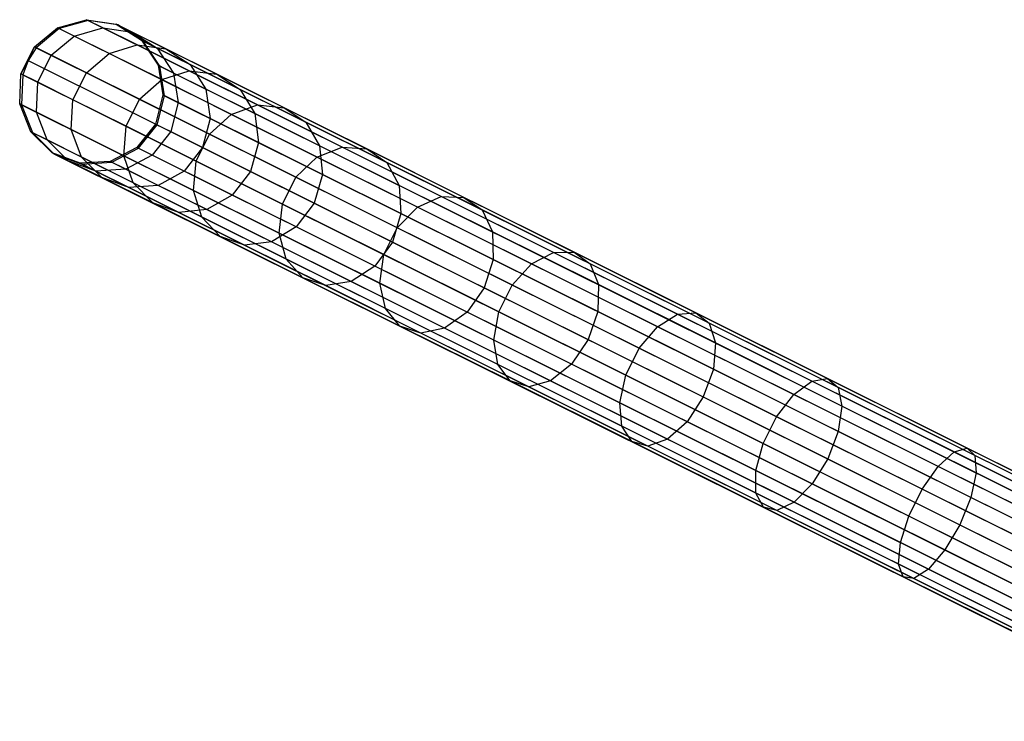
# Model space of a CAD drawing. Extents: x -102 to 102, y -101 to 102.
# Tile 140 of 256: x -91 to -77, y 36 to 46. Entities that reach past the tile are written whole.
import ezdxf

# ---------------------------------------------------------------- set-up
doc = ezdxf.new("R2010")
doc.units = 0
doc.header["$LTSCALE"] = 25.4
doc.layers.get('0').update_dxf_attribs({"linetype": 'CONTINUOUS'})

# ---------------------------------------------------------------- blocks, each defined once
blk = doc.blocks.new('NL2500011659_STL')
at = {"color": 0}
for p, q in [((-90.529, 45.719, -26.515), (-90.129, 45.831, -26.529)), ((-90.529, 45.719, -26.515), (-90.129, 45.831, -26.529)), ((-90.105, 45.819, -28.93), (-90.505, 45.707, -28.952)), ((-90.105, 45.819, -28.93), (-90.505, 45.707, -28.952)), ((-90.105, 45.819, -28.93), (-90.129, 45.831, -26.529)), ((-90.129, 45.831, -26.529), (-89.718, 45.769, -26.548)), ((-90.105, 45.819, -28.93), (-90.129, 45.831, -26.529)), ((-89.901, 45.717, -24.142), (-90.129, 45.831, -26.529)), ((-89.901, 45.717, -24.142), (-90.129, 45.831, -26.529)), ((-90.129, 45.831, -26.529), (-89.718, 45.769, -26.548)), ((-89.694, 45.758, -28.902), (-90.105, 45.819, -28.93)), ((-90.105, 45.819, -28.93), (-73.83, 37.715, -288.93)), ((-89.694, 45.758, -28.902), (-90.105, 45.819, -28.93)), ((-90.105, 45.819, -28.93), (-73.83, 37.715, -288.93)), ((-90.85, 45.454, -26.507), (-90.529, 45.719, -26.515)), ((-90.85, 45.454, -26.507), (-90.529, 45.719, -26.515)), ((-90.505, 45.707, -28.952), (-90.825, 45.442, -28.963)), ((-90.505, 45.707, -28.952), (-90.825, 45.442, -28.963)), ((-90.505, 45.707, -28.952), (-90.529, 45.719, -26.515)), ((-90.505, 45.707, -28.952), (-90.529, 45.719, -26.515)), ((-90.298, 45.604, -24.091), (-90.529, 45.719, -26.515)), ((-90.298, 45.604, -24.091), (-90.529, 45.719, -26.515)), ((-90.505, 45.707, -28.952), (-74.23, 37.603, -288.952)), ((-90.505, 45.707, -28.952), (-74.23, 37.603, -288.952)), ((-90.298, 45.604, -24.091), (-89.901, 45.717, -24.142)), ((-90.298, 45.604, -24.091), (-89.901, 45.717, -24.142)), ((-89.901, 45.717, -24.142), (-89.495, 45.658, -24.207)), ((-89.426, 45.481, -21.8), (-89.901, 45.717, -24.142)), ((-89.426, 45.481, -21.8), (-89.901, 45.717, -24.142)), ((-89.901, 45.717, -24.142), (-89.495, 45.658, -24.207)), ((-89.694, 45.758, -28.902), (-89.718, 45.769, -26.548)), ((-89.718, 45.769, -26.548), (-89.367, 45.546, -26.568)), ((-89.694, 45.758, -28.902), (-89.718, 45.769, -26.548)), ((-89.495, 45.658, -24.207), (-89.718, 45.769, -26.548)), ((-89.495, 45.658, -24.207), (-89.718, 45.769, -26.548)), ((-89.718, 45.769, -26.548), (-89.367, 45.546, -26.568)), ((-89.344, 45.535, -28.874), (-89.694, 45.758, -28.902)), ((-89.694, 45.758, -28.902), (-73.419, 37.654, -288.902)), ((-89.344, 45.535, -28.874), (-89.694, 45.758, -28.902)), ((-89.694, 45.758, -28.902), (-73.419, 37.654, -288.902)), ((-90.617, 45.338, -24.063), (-90.298, 45.604, -24.091)), ((-90.617, 45.338, -24.063), (-90.298, 45.604, -24.091)), ((-89.815, 45.364, -21.714), (-90.298, 45.604, -24.091)), ((-89.815, 45.364, -21.714), (-90.298, 45.604, -24.091)), ((-89.495, 45.658, -24.207), (-89.149, 45.438, -24.274)), ((-89.028, 45.426, -21.91), (-89.495, 45.658, -24.207)), ((-89.028, 45.426, -21.91), (-89.495, 45.658, -24.207)), ((-89.495, 45.658, -24.207), (-89.149, 45.438, -24.274)), ((-89.344, 45.535, -28.874), (-89.367, 45.546, -26.568)), ((-89.367, 45.546, -26.568), (-89.138, 45.2, -26.585)), ((-89.344, 45.535, -28.874), (-89.367, 45.546, -26.568)), ((-89.149, 45.438, -24.274), (-89.367, 45.546, -26.568)), ((-89.149, 45.438, -24.274), (-89.367, 45.546, -26.568)), ((-89.367, 45.546, -26.568), (-89.138, 45.2, -26.585)), ((-89.115, 45.189, -28.848), (-89.344, 45.535, -28.874)), ((-89.344, 45.535, -28.874), (-73.069, 37.431, -288.874)), ((-89.115, 45.189, -28.848), (-89.344, 45.535, -28.874)), ((-89.344, 45.535, -28.874), (-73.069, 37.431, -288.874)), ((-91.035, 45.082, -26.507), (-90.85, 45.454, -26.507)), ((-91.035, 45.082, -26.507), (-90.85, 45.454, -26.507)), ((-90.937, 45.266, -28.965), (-90.85, 45.454, -26.507)), ((-90.937, 45.266, -28.965), (-90.85, 45.454, -26.507)), ((-90.825, 45.442, -28.963), (-90.937, 45.266, -28.965)), ((-90.825, 45.442, -28.963), (-90.937, 45.266, -28.965)), ((-90.825, 45.442, -28.963), (-90.85, 45.454, -26.507)), ((-90.825, 45.442, -28.963), (-90.85, 45.454, -26.507)), ((-90.617, 45.338, -24.063), (-90.85, 45.454, -26.507)), ((-90.617, 45.338, -24.063), (-90.85, 45.454, -26.507)), ((-90.825, 45.442, -28.963), (-74.55, 37.338, -288.963)), ((-90.825, 45.442, -28.963), (-74.55, 37.338, -288.963)), ((-89.815, 45.364, -21.714), (-89.426, 45.481, -21.8)), ((-89.815, 45.364, -21.714), (-89.426, 45.481, -21.8)), ((-89.426, 45.481, -21.8), (-89.028, 45.426, -21.91)), ((-88.708, 45.123, -19.537), (-89.426, 45.481, -21.8)), ((-88.708, 45.123, -19.537), (-89.426, 45.481, -21.8)), ((-89.426, 45.481, -21.8), (-89.028, 45.426, -21.91)), ((-89.149, 45.438, -24.274), (-88.924, 45.093, -24.333)), ((-88.692, 45.21, -22.025), (-89.149, 45.438, -24.274)), ((-88.692, 45.21, -22.025), (-89.149, 45.438, -24.274)), ((-89.149, 45.438, -24.274), (-88.924, 45.093, -24.333)), ((-89.028, 45.426, -21.91), (-88.692, 45.21, -22.025)), ((-88.325, 45.076, -19.691), (-89.028, 45.426, -21.91)), ((-88.325, 45.076, -19.691), (-89.028, 45.426, -21.91)), ((-89.028, 45.426, -21.91), (-88.692, 45.21, -22.025)), ((-90.937, 45.266, -28.965), (-91.035, 45.082, -26.507)), ((-90.937, 45.266, -28.965), (-91.035, 45.082, -26.507)), ((-90.937, 45.266, -28.965), (-91.01, 45.07, -28.963)), ((-90.937, 45.266, -28.965), (-91.01, 45.07, -28.963)), ((-90.937, 45.266, -28.965), (-74.662, 37.162, -288.965)), ((-90.937, 45.266, -28.965), (-74.662, 37.162, -288.965)), ((-90.802, 44.966, -24.063), (-90.617, 45.338, -24.063)), ((-90.802, 44.966, -24.063), (-90.617, 45.338, -24.063)), ((-90.13, 45.096, -21.667), (-90.617, 45.338, -24.063)), ((-90.13, 45.096, -21.667), (-90.617, 45.338, -24.063)), ((-90.13, 45.096, -21.667), (-89.815, 45.364, -21.714)), ((-90.13, 45.096, -21.667), (-89.815, 45.364, -21.714)), ((-89.087, 45.001, -19.417), (-89.815, 45.364, -21.714)), ((-89.087, 45.001, -19.417), (-89.815, 45.364, -21.714)), ((-89.115, 45.189, -28.848), (-89.138, 45.2, -26.585)), ((-89.138, 45.2, -26.585), (-89.07, 44.79, -26.596)), ((-89.115, 45.189, -28.848), (-89.138, 45.2, -26.585)), ((-88.924, 45.093, -24.333), (-89.138, 45.2, -26.585)), ((-88.924, 45.093, -24.333), (-89.138, 45.2, -26.585)), ((-89.138, 45.2, -26.585), (-89.07, 44.79, -26.596)), ((-89.047, 44.779, -28.831), (-89.115, 45.189, -28.848)), ((-89.115, 45.189, -28.848), (-72.84, 37.085, -288.848)), ((-89.047, 44.779, -28.831), (-89.115, 45.189, -28.848)), ((-89.115, 45.189, -28.848), (-72.84, 37.085, -288.848)), ((-89.087, 45.001, -19.417), (-88.708, 45.123, -19.537)), ((-89.087, 45.001, -19.417), (-88.708, 45.123, -19.537)), ((-88.708, 45.123, -19.537), (-88.325, 45.076, -19.691)), ((-87.759, 44.651, -17.383), (-88.708, 45.123, -19.537)), ((-87.759, 44.651, -17.383), (-88.708, 45.123, -19.537)), ((-88.708, 45.123, -19.537), (-88.325, 45.076, -19.691)), ((-88.692, 45.21, -22.025), (-88.475, 44.87, -22.125)), ((-88.003, 44.867, -19.851), (-88.692, 45.21, -22.025)), ((-88.003, 44.867, -19.851), (-88.692, 45.21, -22.025)), ((-88.692, 45.21, -22.025), (-88.475, 44.87, -22.125)), ((-91.053, 44.667, -26.515), (-91.035, 45.082, -26.507)), ((-91.053, 44.667, -26.515), (-91.035, 45.082, -26.507)), ((-91.01, 45.07, -28.963), (-91.035, 45.082, -26.507)), ((-91.01, 45.07, -28.963), (-91.035, 45.082, -26.507)), ((-90.802, 44.966, -24.063), (-91.035, 45.082, -26.507)), ((-90.802, 44.966, -24.063), (-91.035, 45.082, -26.507)), ((-91.01, 45.07, -28.963), (-91.029, 44.655, -28.952)), ((-91.01, 45.07, -28.963), (-91.029, 44.655, -28.952)), ((-91.01, 45.07, -28.963), (-74.735, 36.966, -288.963)), ((-91.01, 45.07, -28.963), (-74.735, 36.966, -288.963)), ((-90.316, 44.724, -21.667), (-90.13, 45.096, -21.667)), ((-90.316, 44.724, -21.667), (-90.13, 45.096, -21.667)), ((-89.396, 44.731, -19.351), (-90.13, 45.096, -21.667)), ((-89.396, 44.731, -19.351), (-90.13, 45.096, -21.667)), ((-89.396, 44.731, -19.351), (-89.087, 45.001, -19.417)), ((-89.396, 44.731, -19.351), (-89.087, 45.001, -19.417)), ((-88.124, 44.521, -17.231), (-89.087, 45.001, -19.417)), ((-88.124, 44.521, -17.231), (-89.087, 45.001, -19.417)), ((-88.924, 45.093, -24.333), (-88.858, 44.685, -24.373)), ((-88.475, 44.87, -22.125), (-88.924, 45.093, -24.333)), ((-88.475, 44.87, -22.125), (-88.924, 45.093, -24.333)), ((-88.924, 45.093, -24.333), (-88.858, 44.685, -24.373)), ((-88.325, 45.076, -19.691), (-88.003, 44.867, -19.851)), ((-87.394, 44.612, -17.578), (-88.325, 45.076, -19.691)), ((-87.394, 44.612, -17.578), (-88.325, 45.076, -19.691)), ((-88.325, 45.076, -19.691), (-88.003, 44.867, -19.851)), ((-90.822, 44.552, -24.091), (-90.802, 44.966, -24.063)), ((-90.822, 44.552, -24.091), (-90.802, 44.966, -24.063)), ((-90.316, 44.724, -21.667), (-90.802, 44.966, -24.063)), ((-90.316, 44.724, -21.667), (-90.802, 44.966, -24.063)), ((-88.475, 44.87, -22.125), (-88.415, 44.464, -22.193)), ((-87.799, 44.533, -19.991), (-88.475, 44.87, -22.125)), ((-87.799, 44.533, -19.991), (-88.475, 44.87, -22.125)), ((-88.475, 44.87, -22.125), (-88.415, 44.464, -22.193)), ((-88.003, 44.867, -19.851), (-87.799, 44.533, -19.991)), ((-87.091, 44.413, -17.782), (-88.003, 44.867, -19.851)), ((-87.091, 44.413, -17.782), (-88.003, 44.867, -19.851)), ((-88.003, 44.867, -19.851), (-87.799, 44.533, -19.991)), ((-90.339, 44.311, -21.714), (-90.316, 44.724, -21.667)), ((-90.339, 44.311, -21.714), (-90.316, 44.724, -21.667)), ((-89.581, 44.358, -19.351), (-90.316, 44.724, -21.667)), ((-89.581, 44.358, -19.351), (-90.316, 44.724, -21.667)), ((-89.581, 44.358, -19.351), (-89.396, 44.731, -19.351)), ((-89.581, 44.358, -19.351), (-89.396, 44.731, -19.351)), ((-88.425, 44.247, -17.147), (-89.396, 44.731, -19.351)), ((-88.425, 44.247, -17.147), (-89.396, 44.731, -19.351)), ((-89.07, 44.79, -26.596), (-89.173, 44.387, -26.6)), ((-89.07, 44.79, -26.596), (-89.173, 44.387, -26.6)), ((-89.151, 44.376, -28.825), (-89.047, 44.779, -28.831)), ((-89.151, 44.376, -28.825), (-89.047, 44.779, -28.831)), ((-89.047, 44.779, -28.831), (-89.07, 44.79, -26.596)), ((-89.047, 44.779, -28.831), (-89.07, 44.79, -26.596)), ((-88.858, 44.685, -24.373), (-89.07, 44.79, -26.596)), ((-88.858, 44.685, -24.373), (-89.07, 44.79, -26.596)), ((-89.047, 44.779, -28.831), (-72.772, 36.675, -288.831)), ((-89.047, 44.779, -28.831), (-72.772, 36.675, -288.831)), ((-91.029, 44.655, -28.952), (-91.053, 44.667, -26.515)), ((-91.029, 44.655, -28.952), (-91.053, 44.667, -26.515)), ((-90.901, 44.28, -26.529), (-91.053, 44.667, -26.515)), ((-90.822, 44.552, -24.091), (-91.053, 44.667, -26.515)), ((-90.901, 44.28, -26.529), (-91.053, 44.667, -26.515)), ((-90.822, 44.552, -24.091), (-91.053, 44.667, -26.515)), ((-91.029, 44.655, -28.952), (-90.877, 44.268, -28.93)), ((-91.029, 44.655, -28.952), (-90.877, 44.268, -28.93)), ((-91.029, 44.655, -28.952), (-74.754, 36.551, -288.952)), ((-91.029, 44.655, -28.952), (-74.754, 36.551, -288.952)), ((-88.858, 44.685, -24.373), (-88.963, 44.283, -24.387)), ((-88.858, 44.685, -24.373), (-88.963, 44.283, -24.387)), ((-88.415, 44.464, -22.193), (-88.858, 44.685, -24.373)), ((-88.415, 44.464, -22.193), (-88.858, 44.685, -24.373)), ((-88.124, 44.521, -17.231), (-87.759, 44.651, -17.383)), ((-88.124, 44.521, -17.231), (-87.759, 44.651, -17.383)), ((-87.759, 44.651, -17.383), (-87.394, 44.612, -17.578)), ((-86.591, 44.069, -15.368), (-87.759, 44.651, -17.383)), ((-86.591, 44.069, -15.368), (-87.759, 44.651, -17.383)), ((-87.759, 44.651, -17.383), (-87.394, 44.612, -17.578)), ((-87.394, 44.612, -17.578), (-87.091, 44.413, -17.782)), ((-86.248, 44.042, -15.602), (-87.394, 44.612, -17.578)), ((-86.248, 44.042, -15.602), (-87.394, 44.612, -17.578)), ((-87.394, 44.612, -17.578), (-87.091, 44.413, -17.782)), ((-90.673, 44.167, -24.142), (-90.822, 44.552, -24.091)), ((-90.339, 44.311, -21.714), (-90.822, 44.552, -24.091)), ((-90.673, 44.167, -24.142), (-90.822, 44.552, -24.091)), ((-90.339, 44.311, -21.714), (-90.822, 44.552, -24.091)), ((-88.415, 44.464, -22.193), (-88.522, 44.063, -22.217)), ((-88.415, 44.464, -22.193), (-88.522, 44.063, -22.217)), ((-88.425, 44.247, -17.147), (-88.124, 44.521, -17.231)), ((-88.425, 44.247, -17.147), (-88.124, 44.521, -17.231)), ((-87.747, 44.132, -20.086), (-88.415, 44.464, -22.193)), ((-87.747, 44.132, -20.086), (-88.415, 44.464, -22.193)), ((-86.938, 43.931, -15.185), (-88.124, 44.521, -17.231)), ((-86.938, 43.931, -15.185), (-88.124, 44.521, -17.231)), ((-87.799, 44.533, -19.991), (-87.747, 44.132, -20.086)), ((-86.903, 44.087, -17.96), (-87.799, 44.533, -19.991)), ((-86.903, 44.087, -17.96), (-87.799, 44.533, -19.991)), ((-87.799, 44.533, -19.991), (-87.747, 44.132, -20.086)), ((-90.198, 43.93, -21.8), (-90.339, 44.311, -21.714)), ((-89.611, 43.949, -19.417), (-90.339, 44.311, -21.714)), ((-90.198, 43.93, -21.8), (-90.339, 44.311, -21.714)), ((-89.611, 43.949, -19.417), (-90.339, 44.311, -21.714)), ((-89.611, 43.949, -19.417), (-89.581, 44.358, -19.351)), ((-89.611, 43.949, -19.417), (-89.581, 44.358, -19.351)), ((-88.61, 43.875, -17.147), (-89.581, 44.358, -19.351)), ((-88.61, 43.875, -17.147), (-89.581, 44.358, -19.351)), ((-89.173, 44.387, -26.6), (-89.432, 44.062, -26.596)), ((-89.173, 44.387, -26.6), (-89.432, 44.062, -26.596)), ((-89.41, 44.051, -28.831), (-89.151, 44.376, -28.825)), ((-89.41, 44.051, -28.831), (-89.151, 44.376, -28.825)), ((-89.151, 44.376, -28.825), (-89.173, 44.387, -26.6)), ((-89.151, 44.376, -28.825), (-89.173, 44.387, -26.6)), ((-89.173, 44.387, -26.6), (-88.963, 44.283, -24.387)), ((-89.173, 44.387, -26.6), (-88.963, 44.283, -24.387)), ((-89.151, 44.376, -28.825), (-72.876, 36.272, -288.825)), ((-89.151, 44.376, -28.825), (-72.876, 36.272, -288.825)), ((-87.091, 44.413, -17.782), (-86.903, 44.087, -17.96)), ((-85.969, 43.854, -15.847), (-87.091, 44.413, -17.782)), ((-85.969, 43.854, -15.847), (-87.091, 44.413, -17.782)), ((-87.091, 44.413, -17.782), (-86.903, 44.087, -17.96)), ((-90.877, 44.268, -28.93), (-90.901, 44.28, -26.529)), ((-90.877, 44.268, -28.93), (-90.901, 44.28, -26.529)), ((-90.604, 43.989, -26.548), (-90.901, 44.28, -26.529)), ((-90.673, 44.167, -24.142), (-90.901, 44.28, -26.529)), ((-90.604, 43.989, -26.548), (-90.901, 44.28, -26.529)), ((-90.673, 44.167, -24.142), (-90.901, 44.28, -26.529)), ((-90.877, 44.268, -28.93), (-90.581, 43.977, -28.902)), ((-90.877, 44.268, -28.93), (-90.581, 43.977, -28.902)), ((-90.877, 44.268, -28.93), (-74.602, 36.164, -288.93)), ((-90.877, 44.268, -28.93), (-74.602, 36.164, -288.93)), ((-90.381, 43.878, -24.207), (-90.673, 44.167, -24.142)), ((-90.198, 43.93, -21.8), (-90.673, 44.167, -24.142)), ((-90.381, 43.878, -24.207), (-90.673, 44.167, -24.142)), ((-90.198, 43.93, -21.8), (-90.673, 44.167, -24.142)), ((-88.963, 44.283, -24.387), (-89.22, 43.956, -24.373)), ((-88.963, 44.283, -24.387), (-89.22, 43.956, -24.373)), ((-88.963, 44.283, -24.387), (-88.522, 44.063, -22.217)), ((-88.963, 44.283, -24.387), (-88.522, 44.063, -22.217)), ((-88.61, 43.875, -17.147), (-88.425, 44.247, -17.147)), ((-88.61, 43.875, -17.147), (-88.425, 44.247, -17.147)), ((-87.229, 43.651, -15.085), (-88.425, 44.247, -17.147)), ((-87.229, 43.651, -15.085), (-88.425, 44.247, -17.147)), ((-89.432, 44.062, -26.596), (-89.801, 43.87, -26.585)), ((-89.432, 44.062, -26.596), (-89.801, 43.87, -26.585)), ((-89.778, 43.858, -28.848), (-89.41, 44.051, -28.831)), ((-89.778, 43.858, -28.848), (-89.41, 44.051, -28.831)), ((-89.41, 44.051, -28.831), (-89.432, 44.062, -26.596)), ((-89.41, 44.051, -28.831), (-89.432, 44.062, -26.596)), ((-89.22, 43.956, -24.373), (-89.432, 44.062, -26.596)), ((-89.22, 43.956, -24.373), (-89.432, 44.062, -26.596)), ((-89.41, 44.051, -28.831), (-73.135, 35.947, -288.831)), ((-89.41, 44.051, -28.831), (-73.135, 35.947, -288.831)), ((-88.522, 44.063, -22.217), (-88.778, 43.736, -22.193)), ((-88.522, 44.063, -22.217), (-88.778, 43.736, -22.193)), ((-88.522, 44.063, -22.217), (-87.857, 43.732, -20.12)), ((-88.522, 44.063, -22.217), (-87.857, 43.732, -20.12)), ((-87.747, 44.132, -20.086), (-87.857, 43.732, -20.12)), ((-87.747, 44.132, -20.086), (-87.857, 43.732, -20.12)), ((-86.863, 43.691, -18.081), (-87.747, 44.132, -20.086)), ((-86.863, 43.691, -18.081), (-87.747, 44.132, -20.086)), ((-86.938, 43.931, -15.185), (-86.591, 44.069, -15.368)), ((-86.938, 43.931, -15.185), (-86.591, 44.069, -15.368)), ((-86.903, 44.087, -17.96), (-86.863, 43.691, -18.081)), ((-85.802, 43.539, -16.06), (-86.903, 44.087, -17.96)), ((-85.802, 43.539, -16.06), (-86.903, 44.087, -17.96)), ((-86.903, 44.087, -17.96), (-86.863, 43.691, -18.081)), ((-86.591, 44.069, -15.368), (-86.248, 44.042, -15.602)), ((-85.219, 43.386, -13.519), (-86.591, 44.069, -15.368)), ((-85.219, 43.386, -13.519), (-86.591, 44.069, -15.368)), ((-86.591, 44.069, -15.368), (-86.248, 44.042, -15.602)), ((-86.248, 44.042, -15.602), (-85.969, 43.854, -15.847)), ((-84.903, 43.372, -13.789), (-86.248, 44.042, -15.602)), ((-84.903, 43.372, -13.789), (-86.248, 44.042, -15.602)), ((-86.248, 44.042, -15.602), (-85.969, 43.854, -15.847)), ((-90.581, 43.977, -28.902), (-90.604, 43.989, -26.548)), ((-90.581, 43.977, -28.902), (-90.604, 43.989, -26.548)), ((-90.215, 43.844, -26.568), (-90.604, 43.989, -26.548)), ((-90.381, 43.878, -24.207), (-90.604, 43.989, -26.548)), ((-90.215, 43.844, -26.568), (-90.604, 43.989, -26.548)), ((-90.381, 43.878, -24.207), (-90.604, 43.989, -26.548)), ((-90.581, 43.977, -28.902), (-90.192, 43.832, -28.874)), ((-90.581, 43.977, -28.902), (-90.192, 43.832, -28.874)), ((-90.581, 43.977, -28.902), (-74.306, 35.873, -288.902)), ((-90.581, 43.977, -28.902), (-74.306, 35.873, -288.902)), ((-89.915, 43.646, -21.91), (-90.198, 43.93, -21.8)), ((-89.48, 43.573, -19.537), (-90.198, 43.93, -21.8)), ((-89.915, 43.646, -21.91), (-90.198, 43.93, -21.8)), ((-89.48, 43.573, -19.537), (-90.198, 43.93, -21.8)), ((-89.48, 43.573, -19.537), (-89.611, 43.949, -19.417)), ((-88.648, 43.469, -17.231), (-89.611, 43.949, -19.417)), ((-89.48, 43.573, -19.537), (-89.611, 43.949, -19.417)), ((-88.648, 43.469, -17.231), (-89.611, 43.949, -19.417)), ((-89.22, 43.956, -24.373), (-89.586, 43.763, -24.333)), ((-89.22, 43.956, -24.373), (-89.586, 43.763, -24.333)), ((-88.778, 43.736, -22.193), (-89.22, 43.956, -24.373)), ((-88.778, 43.736, -22.193), (-89.22, 43.956, -24.373)), ((-87.229, 43.651, -15.085), (-86.938, 43.931, -15.185)), ((-87.229, 43.651, -15.085), (-86.938, 43.931, -15.185)), ((-85.546, 43.238, -13.308), (-86.938, 43.931, -15.185)), ((-85.546, 43.238, -13.308), (-86.938, 43.931, -15.185)), ((-89.997, 43.735, -24.274), (-90.381, 43.878, -24.207)), ((-89.915, 43.646, -21.91), (-90.381, 43.878, -24.207)), ((-89.997, 43.735, -24.274), (-90.381, 43.878, -24.207)), ((-89.915, 43.646, -21.91), (-90.381, 43.878, -24.207)), ((-89.801, 43.87, -26.585), (-90.215, 43.844, -26.568)), ((-89.801, 43.87, -26.585), (-90.215, 43.844, -26.568)), ((-90.192, 43.832, -28.874), (-90.215, 43.844, -26.568)), ((-90.192, 43.832, -28.874), (-90.215, 43.844, -26.568)), ((-89.997, 43.735, -24.274), (-90.215, 43.844, -26.568)), ((-89.997, 43.735, -24.274), (-90.215, 43.844, -26.568)), ((-90.192, 43.832, -28.874), (-89.778, 43.858, -28.848)), ((-90.192, 43.832, -28.874), (-89.778, 43.858, -28.848)), ((-90.192, 43.832, -28.874), (-73.917, 35.728, -288.874)), ((-90.192, 43.832, -28.874), (-73.917, 35.728, -288.874)), ((-89.586, 43.763, -24.333), (-89.997, 43.735, -24.274)), ((-89.586, 43.763, -24.333), (-89.997, 43.735, -24.274)), ((-89.778, 43.858, -28.848), (-89.801, 43.87, -26.585)), ((-89.778, 43.858, -28.848), (-89.801, 43.87, -26.585)), ((-89.586, 43.763, -24.333), (-89.801, 43.87, -26.585)), ((-89.586, 43.763, -24.333), (-89.801, 43.87, -26.585)), ((-89.778, 43.858, -28.848), (-73.503, 35.754, -288.848)), ((-89.778, 43.858, -28.848), (-73.503, 35.754, -288.848)), ((-89.138, 43.539, -22.125), (-89.586, 43.763, -24.333)), ((-89.138, 43.539, -22.125), (-89.586, 43.763, -24.333)), ((-88.648, 43.469, -17.231), (-88.61, 43.875, -17.147)), ((-88.648, 43.469, -17.231), (-88.61, 43.875, -17.147)), ((-87.414, 43.279, -15.085), (-88.61, 43.875, -17.147)), ((-87.414, 43.279, -15.085), (-88.61, 43.875, -17.147)), ((-85.969, 43.854, -15.847), (-85.802, 43.539, -16.06)), ((-84.652, 43.198, -14.071), (-85.969, 43.854, -15.847)), ((-84.652, 43.198, -14.071), (-85.969, 43.854, -15.847)), ((-85.969, 43.854, -15.847), (-85.802, 43.539, -16.06)), ((-89.54, 43.508, -22.025), (-89.997, 43.735, -24.274)), ((-89.54, 43.508, -22.025), (-89.997, 43.735, -24.274)), ((-89.54, 43.508, -22.025), (-89.915, 43.646, -21.91)), ((-89.211, 43.295, -19.691), (-89.915, 43.646, -21.91)), ((-89.54, 43.508, -22.025), (-89.915, 43.646, -21.91)), ((-89.211, 43.295, -19.691), (-89.915, 43.646, -21.91)), ((-88.778, 43.736, -22.193), (-89.138, 43.539, -22.125)), ((-88.778, 43.736, -22.193), (-89.138, 43.539, -22.125)), ((-88.11, 43.403, -20.086), (-88.778, 43.736, -22.193)), ((-88.11, 43.403, -20.086), (-88.778, 43.736, -22.193)), ((-87.857, 43.732, -20.12), (-88.11, 43.403, -20.086)), ((-87.857, 43.732, -20.12), (-88.11, 43.403, -20.086)), ((-87.857, 43.732, -20.12), (-86.977, 43.294, -18.123)), ((-87.857, 43.732, -20.12), (-86.977, 43.294, -18.123)), ((-87.414, 43.279, -15.085), (-87.229, 43.651, -15.085)), ((-87.414, 43.279, -15.085), (-87.229, 43.651, -15.085)), ((-85.826, 42.953, -13.193), (-87.229, 43.651, -15.085)), ((-85.826, 42.953, -13.193), (-87.229, 43.651, -15.085)), ((-86.863, 43.691, -18.081), (-86.977, 43.294, -18.123)), ((-86.863, 43.691, -18.081), (-86.977, 43.294, -18.123)), ((-85.775, 43.15, -16.204), (-86.863, 43.691, -18.081)), ((-85.775, 43.15, -16.204), (-86.863, 43.691, -18.081)), ((-89.138, 43.539, -22.125), (-89.54, 43.508, -22.025)), ((-89.138, 43.539, -22.125), (-89.54, 43.508, -22.025)), ((-88.851, 43.164, -19.851), (-89.54, 43.508, -22.025)), ((-88.851, 43.164, -19.851), (-89.54, 43.508, -22.025)), ((-89.211, 43.295, -19.691), (-89.48, 43.573, -19.537)), ((-88.531, 43.1, -17.383), (-89.48, 43.573, -19.537)), ((-89.211, 43.295, -19.691), (-89.48, 43.573, -19.537)), ((-88.531, 43.1, -17.383), (-89.48, 43.573, -19.537)), ((-88.461, 43.203, -19.991), (-89.138, 43.539, -22.125)), ((-88.461, 43.203, -19.991), (-89.138, 43.539, -22.125)), ((-85.802, 43.539, -16.06), (-85.775, 43.15, -16.204)), ((-84.509, 42.895, -14.316), (-85.802, 43.539, -16.06)), ((-84.509, 42.895, -14.316), (-85.802, 43.539, -16.06)), ((-85.802, 43.539, -16.06), (-85.775, 43.15, -16.204)), ((-88.531, 43.1, -17.383), (-88.648, 43.469, -17.231)), ((-87.462, 42.878, -15.185), (-88.648, 43.469, -17.231)), ((-88.531, 43.1, -17.383), (-88.648, 43.469, -17.231)), ((-87.462, 42.878, -15.185), (-88.648, 43.469, -17.231)), ((-88.11, 43.403, -20.086), (-88.461, 43.203, -19.991)), ((-88.11, 43.403, -20.086), (-88.461, 43.203, -19.991)), ((-87.226, 42.963, -18.081), (-88.11, 43.403, -20.086)), ((-87.226, 42.963, -18.081), (-88.11, 43.403, -20.086)), ((-85.546, 43.238, -13.308), (-85.219, 43.386, -13.519)), ((-85.546, 43.238, -13.308), (-85.219, 43.386, -13.519)), ((-85.219, 43.386, -13.519), (-84.903, 43.372, -13.789)), ((-83.664, 42.612, -11.862), (-85.219, 43.386, -13.519)), ((-83.664, 42.612, -11.862), (-85.219, 43.386, -13.519)), ((-85.219, 43.386, -13.519), (-84.903, 43.372, -13.789)), ((-84.903, 43.372, -13.789), (-84.652, 43.198, -14.071)), ((-83.378, 42.613, -12.164), (-84.903, 43.372, -13.789)), ((-83.378, 42.613, -12.164), (-84.903, 43.372, -13.789)), ((-84.903, 43.372, -13.789), (-84.652, 43.198, -14.071)), ((-88.851, 43.164, -19.851), (-89.211, 43.295, -19.691)), ((-88.28, 42.832, -17.578), (-89.211, 43.295, -19.691)), ((-88.851, 43.164, -19.851), (-89.211, 43.295, -19.691)), ((-88.28, 42.832, -17.578), (-89.211, 43.295, -19.691)), ((-87.462, 42.878, -15.185), (-87.414, 43.279, -15.085)), ((-87.462, 42.878, -15.185), (-87.414, 43.279, -15.085)), ((-86.011, 42.581, -13.193), (-87.414, 43.279, -15.085)), ((-86.011, 42.581, -13.193), (-87.414, 43.279, -15.085)), ((-86.977, 43.294, -18.123), (-87.226, 42.963, -18.081)), ((-86.977, 43.294, -18.123), (-87.226, 42.963, -18.081)), ((-86.977, 43.294, -18.123), (-85.894, 42.755, -16.256)), ((-86.977, 43.294, -18.123), (-85.894, 42.755, -16.256)), ((-85.826, 42.953, -13.193), (-85.546, 43.238, -13.308)), ((-85.826, 42.953, -13.193), (-85.546, 43.238, -13.308)), ((-83.967, 42.452, -11.626), (-85.546, 43.238, -13.308)), ((-83.967, 42.452, -11.626), (-85.546, 43.238, -13.308)), ((-88.461, 43.203, -19.991), (-88.851, 43.164, -19.851)), ((-88.461, 43.203, -19.991), (-88.851, 43.164, -19.851)), ((-87.939, 42.71, -17.782), (-88.851, 43.164, -19.851)), ((-87.939, 42.71, -17.782), (-88.851, 43.164, -19.851)), ((-88.28, 42.832, -17.578), (-88.531, 43.1, -17.383)), ((-87.363, 42.518, -15.368), (-88.531, 43.1, -17.383)), ((-88.28, 42.832, -17.578), (-88.531, 43.1, -17.383)), ((-87.363, 42.518, -15.368), (-88.531, 43.1, -17.383)), ((-87.566, 42.757, -17.96), (-88.461, 43.203, -19.991)), ((-87.566, 42.757, -17.96), (-88.461, 43.203, -19.991)), ((-85.775, 43.15, -16.204), (-85.894, 42.755, -16.256)), ((-85.775, 43.15, -16.204), (-85.894, 42.755, -16.256)), ((-84.499, 42.514, -14.483), (-85.775, 43.15, -16.204)), ((-84.499, 42.514, -14.483), (-85.775, 43.15, -16.204)), ((-84.652, 43.198, -14.071), (-84.509, 42.895, -14.316)), ((-83.158, 42.454, -12.479), (-84.652, 43.198, -14.071)), ((-83.158, 42.454, -12.479), (-84.652, 43.198, -14.071)), ((-84.652, 43.198, -14.071), (-84.509, 42.895, -14.316)), ((-87.226, 42.963, -18.081), (-87.566, 42.757, -17.96)), ((-87.226, 42.963, -18.081), (-87.566, 42.757, -17.96)), ((-86.138, 42.422, -16.204), (-87.226, 42.963, -18.081)), ((-86.138, 42.422, -16.204), (-87.226, 42.963, -18.081)), ((-86.011, 42.581, -13.193), (-85.826, 42.953, -13.193)), ((-86.011, 42.581, -13.193), (-85.826, 42.953, -13.193)), ((-84.234, 42.16, -11.497), (-85.826, 42.953, -13.193)), ((-84.234, 42.16, -11.497), (-85.826, 42.953, -13.193)), ((-87.939, 42.71, -17.782), (-88.28, 42.832, -17.578)), ((-87.135, 42.261, -15.602), (-88.28, 42.832, -17.578)), ((-87.939, 42.71, -17.782), (-88.28, 42.832, -17.578)), ((-87.135, 42.261, -15.602), (-88.28, 42.832, -17.578)), ((-87.363, 42.518, -15.368), (-87.462, 42.878, -15.185)), ((-86.07, 42.185, -13.308), (-87.462, 42.878, -15.185)), ((-87.363, 42.518, -15.368), (-87.462, 42.878, -15.185)), ((-86.07, 42.185, -13.308), (-87.462, 42.878, -15.185)), ((-84.509, 42.895, -14.316), (-84.499, 42.514, -14.483)), ((-83.042, 42.165, -12.754), (-84.509, 42.895, -14.316)), ((-83.042, 42.165, -12.754), (-84.509, 42.895, -14.316)), ((-84.509, 42.895, -14.316), (-84.499, 42.514, -14.483)), ((-87.566, 42.757, -17.96), (-87.939, 42.71, -17.782)), ((-87.566, 42.757, -17.96), (-87.939, 42.71, -17.782)), ((-86.817, 42.152, -15.847), (-87.939, 42.71, -17.782)), ((-86.817, 42.152, -15.847), (-87.939, 42.71, -17.782)), ((-86.464, 42.208, -16.06), (-87.566, 42.757, -17.96)), ((-86.464, 42.208, -16.06), (-87.566, 42.757, -17.96)), ((-85.894, 42.755, -16.256), (-86.138, 42.422, -16.204)), ((-85.894, 42.755, -16.256), (-86.138, 42.422, -16.204)), ((-85.894, 42.755, -16.256), (-84.623, 42.122, -14.542)), ((-85.894, 42.755, -16.256), (-84.623, 42.122, -14.542)), ((-86.07, 42.185, -13.308), (-86.011, 42.581, -13.193)), ((-86.07, 42.185, -13.308), (-86.011, 42.581, -13.193)), ((-84.42, 41.788, -11.497), (-86.011, 42.581, -13.193)), ((-84.42, 41.788, -11.497), (-86.011, 42.581, -13.193)), ((-83.967, 42.452, -11.626), (-83.664, 42.612, -11.862)), ((-83.967, 42.452, -11.626), (-83.664, 42.612, -11.862)), ((-83.664, 42.612, -11.862), (-83.378, 42.613, -12.164)), ((-83.664, 42.612, -11.862), (-83.378, 42.613, -12.164)), ((-81.946, 41.756, -10.419), (-83.664, 42.612, -11.862)), ((-81.946, 41.756, -10.419), (-83.664, 42.612, -11.862)), ((-83.378, 42.613, -12.164), (-83.158, 42.454, -12.479)), ((-81.693, 41.774, -10.749), (-83.378, 42.613, -12.164)), ((-81.693, 41.774, -10.749), (-83.378, 42.613, -12.164)), ((-83.378, 42.613, -12.164), (-83.158, 42.454, -12.479)), ((-87.135, 42.261, -15.602), (-87.363, 42.518, -15.368)), ((-85.991, 41.836, -13.519), (-87.363, 42.518, -15.368)), ((-87.135, 42.261, -15.602), (-87.363, 42.518, -15.368)), ((-85.991, 41.836, -13.519), (-87.363, 42.518, -15.368)), ((-86.138, 42.422, -16.204), (-86.464, 42.208, -16.06)), ((-86.138, 42.422, -16.204), (-86.464, 42.208, -16.06)), ((-84.861, 41.786, -14.483), (-86.138, 42.422, -16.204)), ((-84.861, 41.786, -14.483), (-86.138, 42.422, -16.204)), ((-84.499, 42.514, -14.483), (-84.623, 42.122, -14.542)), ((-84.499, 42.514, -14.483), (-84.623, 42.122, -14.542)), ((-83.051, 41.793, -12.94), (-84.499, 42.514, -14.483)), ((-83.051, 41.793, -12.94), (-84.499, 42.514, -14.483)), ((-84.234, 42.16, -11.497), (-83.967, 42.452, -11.626)), ((-84.234, 42.16, -11.497), (-83.967, 42.452, -11.626)), ((-82.223, 41.583, -10.162), (-83.967, 42.452, -11.626)), ((-82.223, 41.583, -10.162), (-83.967, 42.452, -11.626)), ((-83.158, 42.454, -12.479), (-83.042, 42.165, -12.754)), ((-81.508, 41.633, -11.094), (-83.158, 42.454, -12.479)), ((-81.508, 41.633, -11.094), (-83.158, 42.454, -12.479)), ((-83.158, 42.454, -12.479), (-83.042, 42.165, -12.754)), ((-86.817, 42.152, -15.847), (-87.135, 42.261, -15.602)), ((-85.79, 41.592, -13.789), (-87.135, 42.261, -15.602)), ((-86.817, 42.152, -15.847), (-87.135, 42.261, -15.602)), ((-85.79, 41.592, -13.789), (-87.135, 42.261, -15.602)), ((-86.464, 42.208, -16.06), (-86.817, 42.152, -15.847)), ((-86.464, 42.208, -16.06), (-86.817, 42.152, -15.847)), ((-85.5, 41.496, -14.071), (-86.817, 42.152, -15.847)), ((-85.5, 41.496, -14.071), (-86.817, 42.152, -15.847)), ((-85.171, 41.564, -14.316), (-86.464, 42.208, -16.06)), ((-85.171, 41.564, -14.316), (-86.464, 42.208, -16.06)), ((-85.991, 41.836, -13.519), (-86.07, 42.185, -13.308)), ((-84.491, 41.399, -11.626), (-86.07, 42.185, -13.308)), ((-85.991, 41.836, -13.519), (-86.07, 42.185, -13.308)), ((-84.491, 41.399, -11.626), (-86.07, 42.185, -13.308)), ((-84.623, 42.122, -14.542), (-84.861, 41.786, -14.483)), ((-84.623, 42.122, -14.542), (-84.861, 41.786, -14.483)), ((-84.623, 42.122, -14.542), (-83.182, 41.404, -13.006)), ((-84.623, 42.122, -14.542), (-83.182, 41.404, -13.006)), ((-84.42, 41.788, -11.497), (-84.234, 42.16, -11.497)), ((-84.42, 41.788, -11.497), (-84.234, 42.16, -11.497)), ((-82.476, 41.285, -10.021), (-84.234, 42.16, -11.497)), ((-82.476, 41.285, -10.021), (-84.234, 42.16, -11.497)), ((-83.042, 42.165, -12.754), (-83.051, 41.793, -12.94)), ((-83.042, 42.165, -12.754), (-83.051, 41.793, -12.94)), ((-81.422, 41.358, -11.394), (-83.042, 42.165, -12.754)), ((-81.422, 41.358, -11.394), (-83.042, 42.165, -12.754)), ((-85.79, 41.592, -13.789), (-85.991, 41.836, -13.519)), ((-84.436, 41.061, -11.862), (-85.991, 41.836, -13.519)), ((-85.79, 41.592, -13.789), (-85.991, 41.836, -13.519)), ((-84.436, 41.061, -11.862), (-85.991, 41.836, -13.519)), ((-84.861, 41.786, -14.483), (-85.171, 41.564, -14.316)), ((-84.861, 41.786, -14.483), (-85.171, 41.564, -14.316)), ((-83.413, 41.065, -12.94), (-84.861, 41.786, -14.483)), ((-83.413, 41.065, -12.94), (-84.861, 41.786, -14.483)), ((-84.491, 41.399, -11.626), (-84.42, 41.788, -11.497)), ((-84.491, 41.399, -11.626), (-84.42, 41.788, -11.497)), ((-82.661, 40.913, -10.021), (-84.42, 41.788, -11.497)), ((-82.661, 40.913, -10.021), (-84.42, 41.788, -11.497)), ((-83.051, 41.793, -12.94), (-83.182, 41.404, -13.006)), ((-83.051, 41.793, -12.94), (-83.182, 41.404, -13.006)), ((-81.451, 40.996, -11.597), (-83.051, 41.793, -12.94)), ((-81.451, 40.996, -11.597), (-83.051, 41.793, -12.94)), ((-82.223, 41.583, -10.162), (-81.946, 41.756, -10.419)), ((-82.223, 41.583, -10.162), (-81.946, 41.756, -10.419)), ((-81.946, 41.756, -10.419), (-81.693, 41.774, -10.749)), ((-81.946, 41.756, -10.419), (-81.693, 41.774, -10.749)), ((-80.089, 40.831, -9.211), (-81.946, 41.756, -10.419)), ((-80.089, 40.831, -9.211), (-81.946, 41.756, -10.419)), ((-81.693, 41.774, -10.749), (-81.508, 41.633, -11.094)), ((-79.872, 40.867, -9.564), (-81.693, 41.774, -10.749)), ((-79.872, 40.867, -9.564), (-81.693, 41.774, -10.749)), ((-81.693, 41.774, -10.749), (-81.508, 41.633, -11.094)), ((-85.5, 41.496, -14.071), (-85.79, 41.592, -13.789)), ((-84.265, 40.832, -12.164), (-85.79, 41.592, -13.789)), ((-85.5, 41.496, -14.071), (-85.79, 41.592, -13.789)), ((-84.265, 40.832, -12.164), (-85.79, 41.592, -13.789)), ((-82.476, 41.285, -10.021), (-82.223, 41.583, -10.162)), ((-82.476, 41.285, -10.021), (-82.223, 41.583, -10.162)), ((-80.338, 40.644, -8.936), (-82.223, 41.583, -10.162)), ((-80.338, 40.644, -8.936), (-82.223, 41.583, -10.162)), ((-81.508, 41.633, -11.094), (-81.422, 41.358, -11.394)), ((-79.724, 40.744, -9.933), (-81.508, 41.633, -11.094)), ((-79.724, 40.744, -9.933), (-81.508, 41.633, -11.094)), ((-81.508, 41.633, -11.094), (-81.422, 41.358, -11.394)), ((-85.171, 41.564, -14.316), (-85.5, 41.496, -14.071)), ((-85.171, 41.564, -14.316), (-85.5, 41.496, -14.071)), ((-84.006, 40.752, -12.479), (-85.5, 41.496, -14.071)), ((-84.006, 40.752, -12.479), (-85.5, 41.496, -14.071)), ((-83.705, 40.834, -12.754), (-85.171, 41.564, -14.316)), ((-83.705, 40.834, -12.754), (-85.171, 41.564, -14.316)), ((-84.436, 41.061, -11.862), (-84.491, 41.399, -11.626)), ((-82.747, 40.531, -10.162), (-84.491, 41.399, -11.626)), ((-84.436, 41.061, -11.862), (-84.491, 41.399, -11.626)), ((-82.747, 40.531, -10.162), (-84.491, 41.399, -11.626)), ((-83.182, 41.404, -13.006), (-83.413, 41.065, -12.94)), ((-83.182, 41.404, -13.006), (-83.413, 41.065, -12.94)), ((-83.182, 41.404, -13.006), (-81.59, 40.611, -11.669)), ((-83.182, 41.404, -13.006), (-81.59, 40.611, -11.669)), ((-81.422, 41.358, -11.394), (-81.451, 40.996, -11.597)), ((-81.422, 41.358, -11.394), (-81.451, 40.996, -11.597)), ((-79.671, 40.486, -10.254), (-81.422, 41.358, -11.394)), ((-79.671, 40.486, -10.254), (-81.422, 41.358, -11.394)), ((-82.661, 40.913, -10.021), (-82.476, 41.285, -10.021)), ((-82.661, 40.913, -10.021), (-82.476, 41.285, -10.021)), ((-80.575, 40.338, -8.785), (-82.476, 41.285, -10.021)), ((-80.575, 40.338, -8.785), (-82.476, 41.285, -10.021)), ((-84.265, 40.832, -12.164), (-84.436, 41.061, -11.862)), ((-82.718, 40.206, -10.419), (-84.436, 41.061, -11.862)), ((-84.265, 40.832, -12.164), (-84.436, 41.061, -11.862)), ((-82.718, 40.206, -10.419), (-84.436, 41.061, -11.862)), ((-83.413, 41.065, -12.94), (-83.705, 40.834, -12.754)), ((-83.413, 41.065, -12.94), (-83.705, 40.834, -12.754)), ((-81.814, 40.268, -11.597), (-83.413, 41.065, -12.94)), ((-81.814, 40.268, -11.597), (-83.413, 41.065, -12.94)), ((-82.747, 40.531, -10.162), (-82.661, 40.913, -10.021)), ((-82.747, 40.531, -10.162), (-82.661, 40.913, -10.021)), ((-80.761, 39.966, -8.785), (-82.661, 40.913, -10.021)), ((-80.761, 39.966, -8.785), (-82.661, 40.913, -10.021)), ((-81.451, 40.996, -11.597), (-81.59, 40.611, -11.669)), ((-81.451, 40.996, -11.597), (-81.59, 40.611, -11.669)), ((-79.722, 40.135, -10.472), (-81.451, 40.996, -11.597)), ((-79.722, 40.135, -10.472), (-81.451, 40.996, -11.597)), ((-84.006, 40.752, -12.479), (-84.265, 40.832, -12.164)), ((-82.58, 39.993, -10.749), (-84.265, 40.832, -12.164)), ((-84.006, 40.752, -12.479), (-84.265, 40.832, -12.164)), ((-82.58, 39.993, -10.749), (-84.265, 40.832, -12.164)), ((-83.705, 40.834, -12.754), (-84.006, 40.752, -12.479)), ((-83.705, 40.834, -12.754), (-84.006, 40.752, -12.479)), ((-82.085, 40.027, -11.394), (-83.705, 40.834, -12.754)), ((-82.085, 40.027, -11.394), (-83.705, 40.834, -12.754)), ((-80.338, 40.644, -8.936), (-80.089, 40.831, -9.211)), ((-80.338, 40.644, -8.936), (-80.089, 40.831, -9.211)), ((-80.089, 40.831, -9.211), (-79.872, 40.867, -9.564)), ((-80.089, 40.831, -9.211), (-79.872, 40.867, -9.564)), ((-78.118, 39.85, -8.254), (-80.089, 40.831, -9.211)), ((-78.118, 39.85, -8.254), (-80.089, 40.831, -9.211)), ((-79.872, 40.867, -9.564), (-79.724, 40.744, -9.933)), ((-77.939, 39.904, -8.625), (-79.872, 40.867, -9.564)), ((-77.939, 39.904, -8.625), (-79.872, 40.867, -9.564)), ((-79.872, 40.867, -9.564), (-79.724, 40.744, -9.933)), ((-82.356, 39.93, -11.094), (-84.006, 40.752, -12.479)), ((-82.356, 39.93, -11.094), (-84.006, 40.752, -12.479)), ((-80.575, 40.338, -8.785), (-80.338, 40.644, -8.936)), ((-80.575, 40.338, -8.785), (-80.338, 40.644, -8.936)), ((-78.337, 39.648, -7.964), (-80.338, 40.644, -8.936)), ((-78.337, 39.648, -7.964), (-80.338, 40.644, -8.936)), ((-79.724, 40.744, -9.933), (-79.671, 40.486, -10.254)), ((-77.83, 39.802, -9.013), (-79.724, 40.744, -9.933)), ((-77.83, 39.802, -9.013), (-79.724, 40.744, -9.933)), ((-79.724, 40.744, -9.933), (-79.671, 40.486, -10.254)), ((-82.718, 40.206, -10.419), (-82.747, 40.531, -10.162)), ((-80.862, 39.592, -8.936), (-82.747, 40.531, -10.162)), ((-82.718, 40.206, -10.419), (-82.747, 40.531, -10.162)), ((-80.862, 39.592, -8.936), (-82.747, 40.531, -10.162)), ((-81.59, 40.611, -11.669), (-81.814, 40.268, -11.597)), ((-81.59, 40.611, -11.669), (-81.814, 40.268, -11.597)), ((-81.59, 40.611, -11.669), (-79.868, 39.754, -10.549)), ((-81.59, 40.611, -11.669), (-79.868, 39.754, -10.549)), ((-79.671, 40.486, -10.254), (-79.722, 40.135, -10.472)), ((-79.671, 40.486, -10.254), (-79.722, 40.135, -10.472)), ((-77.812, 39.56, -9.351), (-79.671, 40.486, -10.254)), ((-77.812, 39.56, -9.351), (-79.671, 40.486, -10.254)), ((-81.814, 40.268, -11.597), (-82.085, 40.027, -11.394)), ((-81.814, 40.268, -11.597), (-82.085, 40.027, -11.394)), ((-80.084, 39.407, -10.472), (-81.814, 40.268, -11.597)), ((-80.084, 39.407, -10.472), (-81.814, 40.268, -11.597)), ((-80.761, 39.966, -8.785), (-80.575, 40.338, -8.785)), ((-80.761, 39.966, -8.785), (-80.575, 40.338, -8.785)), ((-78.559, 39.334, -7.805), (-80.575, 40.338, -8.785)), ((-78.559, 39.334, -7.805), (-80.575, 40.338, -8.785)), ((-82.58, 39.993, -10.749), (-82.718, 40.206, -10.419)), ((-80.861, 39.281, -9.211), (-82.718, 40.206, -10.419)), ((-82.58, 39.993, -10.749), (-82.718, 40.206, -10.419)), ((-80.861, 39.281, -9.211), (-82.718, 40.206, -10.419)), ((-79.722, 40.135, -10.472), (-79.868, 39.754, -10.549)), ((-79.722, 40.135, -10.472), (-79.868, 39.754, -10.549)), ((-77.887, 39.222, -9.581), (-79.722, 40.135, -10.472)), ((-77.887, 39.222, -9.581), (-79.722, 40.135, -10.472)), ((-82.356, 39.93, -11.094), (-82.58, 39.993, -10.749)), ((-80.758, 39.086, -9.564), (-82.58, 39.993, -10.749)), ((-82.356, 39.93, -11.094), (-82.58, 39.993, -10.749)), ((-80.758, 39.086, -9.564), (-82.58, 39.993, -10.749)), ((-82.085, 40.027, -11.394), (-82.356, 39.93, -11.094)), ((-82.085, 40.027, -11.394), (-82.356, 39.93, -11.094)), ((-80.333, 39.155, -10.254), (-82.085, 40.027, -11.394)), ((-80.333, 39.155, -10.254), (-82.085, 40.027, -11.394)), ((-80.862, 39.592, -8.936), (-80.761, 39.966, -8.785)), ((-80.862, 39.592, -8.936), (-80.761, 39.966, -8.785)), ((-78.744, 38.962, -7.805), (-80.761, 39.966, -8.785)), ((-78.744, 38.962, -7.805), (-80.761, 39.966, -8.785)), ((-80.572, 39.042, -9.933), (-82.356, 39.93, -11.094)), ((-80.572, 39.042, -9.933), (-82.356, 39.93, -11.094)), ((-78.337, 39.648, -7.964), (-78.118, 39.85, -8.254)), ((-78.337, 39.648, -7.964), (-78.118, 39.85, -8.254)), ((-78.118, 39.85, -8.254), (-77.939, 39.904, -8.625)), ((-78.118, 39.85, -8.254), (-77.939, 39.904, -8.625)), ((-76.06, 38.825, -7.56), (-78.118, 39.85, -8.254)), ((-76.06, 38.825, -7.56), (-78.118, 39.85, -8.254)), ((-77.939, 39.904, -8.625), (-77.83, 39.802, -9.013)), ((-75.921, 38.899, -7.945), (-77.939, 39.904, -8.625)), ((-75.921, 38.899, -7.945), (-77.939, 39.904, -8.625)), ((-77.939, 39.904, -8.625), (-77.83, 39.802, -9.013)), ((-77.83, 39.802, -9.013), (-77.812, 39.56, -9.351)), ((-75.854, 38.818, -8.347), (-77.83, 39.802, -9.013)), ((-75.854, 38.818, -8.347), (-77.83, 39.802, -9.013)), ((-77.83, 39.802, -9.013), (-77.812, 39.56, -9.351)), ((-79.868, 39.754, -10.549), (-80.084, 39.407, -10.472)), ((-79.868, 39.754, -10.549), (-80.084, 39.407, -10.472)), ((-79.868, 39.754, -10.549), (-78.041, 38.844, -9.662)), ((-79.868, 39.754, -10.549), (-78.041, 38.844, -9.662)), ((-80.861, 39.281, -9.211), (-80.862, 39.592, -8.936)), ((-78.861, 38.596, -7.964), (-80.862, 39.592, -8.936)), ((-80.861, 39.281, -9.211), (-80.862, 39.592, -8.936)), ((-78.861, 38.596, -7.964), (-80.862, 39.592, -8.936)), ((-78.559, 39.334, -7.805), (-78.337, 39.648, -7.964)), ((-78.559, 39.334, -7.805), (-78.337, 39.648, -7.964)), ((-76.248, 38.608, -7.26), (-78.337, 39.648, -7.964)), ((-76.248, 38.608, -7.26), (-78.337, 39.648, -7.964)), ((-77.812, 39.56, -9.351), (-77.887, 39.222, -9.581)), ((-77.812, 39.56, -9.351), (-77.887, 39.222, -9.581)), ((-75.872, 38.594, -8.698), (-77.812, 39.56, -9.351)), ((-75.872, 38.594, -8.698), (-77.812, 39.56, -9.351)), ((-80.084, 39.407, -10.472), (-80.333, 39.155, -10.254)), ((-80.084, 39.407, -10.472), (-80.333, 39.155, -10.254)), ((-78.249, 38.494, -9.581), (-80.084, 39.407, -10.472)), ((-78.249, 38.494, -9.581), (-80.084, 39.407, -10.472)), ((-80.758, 39.086, -9.564), (-80.861, 39.281, -9.211)), ((-78.89, 38.299, -8.254), (-80.861, 39.281, -9.211)), ((-80.758, 39.086, -9.564), (-80.861, 39.281, -9.211)), ((-78.89, 38.299, -8.254), (-80.861, 39.281, -9.211)), ((-78.744, 38.962, -7.805), (-78.559, 39.334, -7.805)), ((-78.744, 38.962, -7.805), (-78.559, 39.334, -7.805)), ((-76.453, 38.286, -7.095), (-78.559, 39.334, -7.805)), ((-76.453, 38.286, -7.095), (-78.559, 39.334, -7.805)), ((-80.333, 39.155, -10.254), (-80.572, 39.042, -9.933)), ((-80.333, 39.155, -10.254), (-80.572, 39.042, -9.933)), ((-78.475, 38.23, -9.351), (-80.333, 39.155, -10.254)), ((-78.475, 38.23, -9.351), (-80.333, 39.155, -10.254)), ((-77.887, 39.222, -9.581), (-78.041, 38.844, -9.662)), ((-77.887, 39.222, -9.581), (-78.041, 38.844, -9.662)), ((-75.971, 38.268, -8.935), (-77.887, 39.222, -9.581)), ((-75.971, 38.268, -8.935), (-77.887, 39.222, -9.581)), ((-80.572, 39.042, -9.933), (-80.758, 39.086, -9.564)), ((-78.825, 38.124, -8.625), (-80.758, 39.086, -9.564)), ((-80.572, 39.042, -9.933), (-80.758, 39.086, -9.564)), ((-78.825, 38.124, -8.625), (-80.758, 39.086, -9.564)), ((-78.678, 38.099, -9.013), (-80.572, 39.042, -9.933)), ((-78.678, 38.099, -9.013), (-80.572, 39.042, -9.933)), ((-78.861, 38.596, -7.964), (-78.744, 38.962, -7.805)), ((-78.861, 38.596, -7.964), (-78.744, 38.962, -7.805)), ((-76.638, 37.913, -7.095), (-78.744, 38.962, -7.805)), ((-76.638, 37.913, -7.095), (-78.744, 38.962, -7.805)), ((-78.041, 38.844, -9.662), (-78.249, 38.494, -9.581)), ((-78.041, 38.844, -9.662), (-78.249, 38.494, -9.581)), ((-78.041, 38.844, -9.662), (-76.134, 37.895, -9.019)), ((-78.041, 38.844, -9.662), (-76.134, 37.895, -9.019)), ((-78.89, 38.299, -8.254), (-78.861, 38.596, -7.964)), ((-78.89, 38.299, -8.254), (-78.861, 38.596, -7.964)), ((-76.772, 37.556, -7.26), (-78.861, 38.596, -7.964)), ((-76.772, 37.556, -7.26), (-78.861, 38.596, -7.964)), ((-78.249, 38.494, -9.581), (-78.475, 38.23, -9.351)), ((-78.249, 38.494, -9.581), (-78.475, 38.23, -9.351)), ((-76.334, 37.54, -8.935), (-78.249, 38.494, -9.581)), ((-76.334, 37.54, -8.935), (-78.249, 38.494, -9.581)), ((-78.825, 38.124, -8.625), (-78.89, 38.299, -8.254)), ((-76.832, 37.275, -7.56), (-78.89, 38.299, -8.254)), ((-78.825, 38.124, -8.625), (-78.89, 38.299, -8.254)), ((-76.832, 37.275, -7.56), (-78.89, 38.299, -8.254)), ((-78.475, 38.23, -9.351), (-78.678, 38.099, -9.013)), ((-78.475, 38.23, -9.351), (-78.678, 38.099, -9.013)), ((-76.534, 37.264, -8.698), (-78.475, 38.23, -9.351)), ((-76.534, 37.264, -8.698), (-78.475, 38.23, -9.351)), ((-78.678, 38.099, -9.013), (-78.825, 38.124, -8.625)), ((-76.807, 37.119, -7.945), (-78.825, 38.124, -8.625)), ((-78.678, 38.099, -9.013), (-78.825, 38.124, -8.625)), ((-76.807, 37.119, -7.945), (-78.825, 38.124, -8.625)), ((-76.702, 37.115, -8.347), (-78.678, 38.099, -9.013)), ((-76.702, 37.115, -8.347), (-78.678, 38.099, -9.013))]:
    blk.add_line(p, q, dxfattribs=at)

msp = doc.modelspace()

# ---------------------------------------------------------------- block references
at = {"color": 0}
msp.add_blockref('NL2500011659_STL', (0, 0), dxfattribs=at)

doc.saveas('drawing.dxf')
